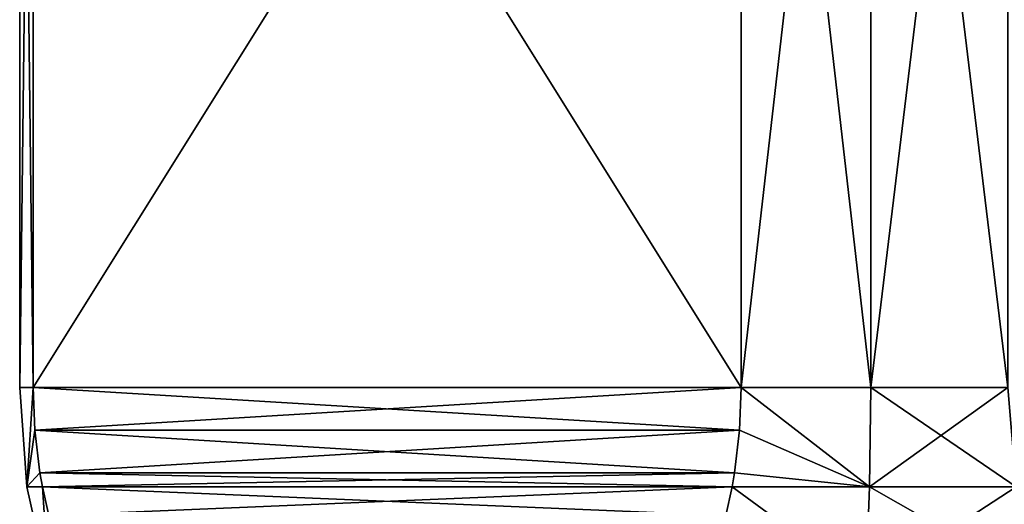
# Model space of a CAD drawing. Header units: metres. Extents: x -92 to 264, y -100 to 50.
# Tile 6 of 256: x -72.99 to -66.03, y 5.18 to 8.6. Entities that reach past the tile are written whole.
import ezdxf

# ---------------------------------------------------------------- set-up
doc = ezdxf.new("R2010")
doc.units = ezdxf.units.M
doc.layers.add('solid_21062050_01', color=7, linetype='CONTINUOUS')

msp = doc.modelspace()

# ---------------------------------------------------------------- linework, layer by layer
at = {"layer": 'solid_21062050_01'}
for points in [[(-72.892303, 6, 1.669873), (-72.892303, 14, 1.669873), (-72.988022, 14, 0.557995)], [(-72.988022, 6, 0.557995), (-72.988022, 14, 0.557995), (-72.988022, 14, -0.557995)], [(-72.892303, 6, 1.669873), (-72.988022, 14, 0.557995), (-72.988022, 6, 0.557995)], [(-72.988022, 6, -0.557995), (-72.988022, 14, -0.557995), (-72.892303, 14, -1.669873)], [(-72.988022, 6, 0.557995), (-72.988022, 14, -0.557995), (-72.988022, 6, -0.557995)], [(-72.988022, 6, -0.557995), (-72.892303, 14, -1.669873), (-72.892303, 6, -1.669873)], [(-72.892303, 6, 1.669873), (-67.892303, 14, 10.330127), (-72.892303, 14, 1.669873)], [(-72.892303, 6, 1.669873), (-67.892303, 6, 10.330127), (-67.892303, 14, 10.330127)], [(-67.892303, 6, -10.330127), (-72.892303, 14, -1.669873), (-67.892303, 14, -10.330127)], [(-72.892303, 6, -1.669873), (-72.892303, 14, -1.669873), (-67.892303, 6, -10.330127)], [(-66.977249, 6, 10.968957), (-66.977249, 14, 10.968957), (-67.892303, 14, 10.330127)], [(-66.977249, 6, 10.968957), (-67.892303, 14, 10.330127), (-67.892303, 6, 10.330127)], [(-67.892303, 6, -10.330127), (-67.892303, 14, -10.330127), (-66.977249, 14, -10.968957)], [(-66.977249, 6, -10.968957), (-67.892303, 6, -10.330127), (-66.977249, 14, -10.968957)], [(-66.010773, 6, 11.526952), (-66.010773, 14, 11.526952), (-66.977249, 14, 10.968957)], [(-66.010773, 6, 11.526952), (-66.977249, 14, 10.968957), (-66.977249, 6, 10.968957)], [(-66.977249, 6, -10.968957), (-66.977249, 14, -10.968957), (-66.010773, 14, -11.526952)], [(-66.010773, 6, -11.526952), (-66.977249, 6, -10.968957), (-66.010773, 14, -11.526952)], [(-72.936737, 5.298431, -0.597656), (-72.988022, 6, -0.557995), (-72.892303, 6, -1.669873)], [(-72.936737, 5.298431, 0.59766), (-72.988022, 6, 0.557995), (-72.988022, 6, -0.557995)], [(-72.936737, 5.298431, -0.597656), (-72.936737, 5.298431, 0.59766), (-72.988022, 6, -0.557995)], [(-72.936737, 5.298431, 0.59766), (-72.892303, 6, 1.669873), (-72.988022, 6, 0.557995)], [(-72.880569, 5.700061, -1.690197), (-72.936737, 5.298431, -0.597656), (-72.892303, 6, -1.669873)], [(-72.936737, 5.298431, 0.59766), (-72.880577, 5.700103, 1.690192), (-72.892303, 6, 1.669873)], [(-72.892303, 6, -1.669873), (-67.892303, 6, -10.330127), (-67.904037, 5.700095, -10.309808)], [(-72.880577, 5.700103, 1.690192), (-67.892303, 6, 10.330127), (-72.892303, 6, 1.669873)], [(-72.880569, 5.700061, -1.690197), (-72.892303, 6, -1.669873), (-67.904037, 5.700095, -10.309808)], [(-72.880577, 5.700103, 1.690192), (-67.904037, 5.700064, 10.309804), (-67.892303, 6, 10.330127)], [(-66.985947, 5.298431, -10.90472), (-67.904037, 5.700095, -10.309808), (-67.892303, 6, -10.330127)], [(-67.892303, 6, 10.330127), (-67.904037, 5.700064, 10.309804), (-66.985939, 5.298431, 10.904723)], [(-66.985947, 5.298431, -10.90472), (-67.892303, 6, -10.330127), (-66.977249, 6, -10.968957)], [(-66.977249, 6, 10.968957), (-67.892303, 6, 10.330127), (-66.985939, 5.298431, 10.904723)], [(-66.985947, 5.298431, -10.90472), (-66.977249, 6, -10.968957), (-66.010773, 6, -11.526952)], [(-65.95076, 5.298431, -11.502383), (-66.985947, 5.298431, -10.90472), (-66.010773, 6, -11.526952)], [(-66.977249, 6, 10.968957), (-66.985939, 5.298431, 10.904723), (-65.950752, 5.298431, 11.502387)], [(-66.010773, 6, 11.526952), (-66.977249, 6, 10.968957), (-65.950752, 5.298431, 11.502387)], [(-72.936737, 5.298431, 0.59766), (-72.844818, 5.39922, 1.752127), (-72.880577, 5.700103, 1.690192)], [(-72.880569, 5.700061, -1.690197), (-72.844826, 5.399287, -1.752107), (-72.936737, 5.298431, -0.597656)], [(-72.844818, 5.39922, 1.752127), (-67.904037, 5.700064, 10.309804), (-72.880577, 5.700103, 1.690192)], [(-72.880569, 5.700061, -1.690197), (-67.904037, 5.700095, -10.309808), (-67.939796, 5.399211, -10.24787)], [(-72.880569, 5.700061, -1.690197), (-67.939796, 5.399211, -10.24787), (-72.844826, 5.399287, -1.752107)], [(-72.844818, 5.39922, 1.752127), (-67.939781, 5.399292, 10.247894), (-67.904037, 5.700064, 10.309804)], [(-66.985947, 5.298431, -10.90472), (-67.939796, 5.399211, -10.24787), (-67.904037, 5.700095, -10.309808)], [(-67.904037, 5.700064, 10.309804), (-67.939781, 5.399292, 10.247894), (-66.985939, 5.298431, 10.904723)], [(-72.844826, 5.399287, -1.752107), (-72.827385, 5.298831, -1.782318), (-72.936737, 5.298431, -0.597656)], [(-72.936737, 5.298431, 0.59766), (-72.827377, 5.298815, 1.782326), (-72.844818, 5.39922, 1.752127)], [(-72.844826, 5.399287, -1.752107), (-67.939796, 5.399211, -10.24787), (-67.95723, 5.298815, -10.217675)], [(-72.844826, 5.399287, -1.752107), (-67.95723, 5.298815, -10.217675), (-72.827385, 5.298831, -1.782318)], [(-72.827377, 5.298815, 1.782326), (-67.939781, 5.399292, 10.247894), (-72.844818, 5.39922, 1.752127)], [(-72.827377, 5.298815, 1.782326), (-67.957222, 5.298831, 10.217682), (-67.939781, 5.399292, 10.247894)], [(-66.985947, 5.298431, -10.90472), (-67.95723, 5.298815, -10.217675), (-67.939796, 5.399211, -10.24787)], [(-67.939781, 5.399292, 10.247894), (-67.957222, 5.298831, 10.217682), (-66.985939, 5.298431, 10.904723)], [(-72.78199, 4.607349, -0.717942), (-72.936737, 5.298431, -0.597656), (-72.827385, 5.298831, -1.782318)], [(-72.78199, 4.607349, 0.717952), (-72.827377, 5.298815, 1.782326), (-72.936737, 5.298431, 0.59766)], [(-72.78199, 4.607349, 0.717952), (-72.936737, 5.298431, 0.59766), (-72.936737, 5.298431, -0.597656)], [(-72.78199, 4.607349, -0.717942), (-72.78199, 4.607349, 0.717952), (-72.936737, 5.298431, -0.597656)], [(-72.827385, 5.298831, -1.782318), (-67.95723, 5.298815, -10.217675), (-68.001305, 5.096587, -10.141338)], [(-72.783363, 5.096807, -1.858568), (-72.827385, 5.298831, -1.782318), (-68.001305, 5.096587, -10.141338)], [(-72.78199, 4.607349, -0.717942), (-72.827385, 5.298831, -1.782318), (-72.783363, 5.096807, -1.858568)], [(-72.78331, 5.096591, 1.85866), (-67.957222, 5.298831, 10.217682), (-72.827377, 5.298815, 1.782326)], [(-72.78199, 4.607349, 0.717952), (-72.78331, 5.096591, 1.85866), (-72.827377, 5.298815, 1.782326)], [(-72.78331, 5.096591, 1.85866), (-68.001244, 5.096814, 10.141435), (-67.957222, 5.298831, 10.217682)], [(-67.013763, 4.607349, -10.709894), (-68.001305, 5.096587, -10.141338), (-67.95723, 5.298815, -10.217675)], [(-67.957222, 5.298831, 10.217682), (-68.001244, 5.096814, 10.141435), (-67.013756, 4.607349, 10.709902)], [(-67.013763, 4.607349, -10.709894), (-67.95723, 5.298815, -10.217675), (-66.985947, 5.298431, -10.90472)], [(-66.985939, 5.298431, 10.904723), (-67.957222, 5.298831, 10.217682), (-67.013756, 4.607349, 10.709902)], [(-67.013763, 4.607349, -10.709894), (-66.985947, 5.298431, -10.90472), (-65.95076, 5.298431, -11.502383)], [(-65.771385, 4.607349, -11.427417), (-67.013763, 4.607349, -10.709894), (-65.95076, 5.298431, -11.502383)], [(-66.985939, 5.298431, 10.904723), (-67.013756, 4.607349, 10.709902), (-65.77137, 4.607349, 11.427425)], [(-65.950752, 5.298431, 11.502387), (-66.985939, 5.298431, 10.904723), (-65.77137, 4.607349, 11.427425)]]:
    msp.add_3dface(points, dxfattribs=at)

doc.saveas('drawing.dxf')
